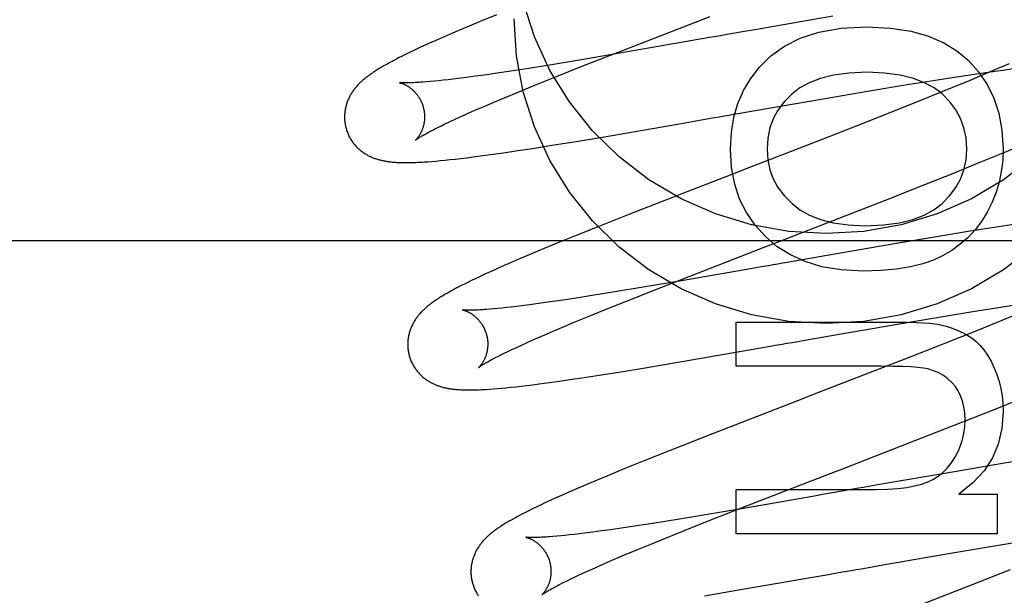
# Model space of a CAD drawing. Header units: inches. Extents: x 0 to 204, y 0 to 132.
# Tile 37 of 112: x 94.125 to 94.371, y 48.809 to 48.953. Entities that reach past the tile are written whole.
import ezdxf

# ---------------------------------------------------------------- set-up
doc = ezdxf.new("R2010")
doc.units = ezdxf.units.IN
doc.header["$LTSCALE"] = 11.243375
doc.header["$MEASUREMENT"] = 0
doc.linetypes.add('HIDDEN', pattern=[0.2, 0.1, -0.1])
doc.layers.add('DEFAULT_2', color=8, linetype='HIDDEN')

msp = doc.modelspace()

# ---------------------------------------------------------------- linework, layer by layer
at = {"layer": 'DEFAULT_2', "color": 8, "linetype": 'HIDDEN'}
for p, q in [((94.24364, 48.95402), (94.24015, 48.95258)), ((94.32766, 48.95366), (94.30868, 48.95038)), ((94.23681, 48.95119), (94.2344, 48.95017)), ((94.24015, 48.95258), (94.23681, 48.95119)), ((94.2298, 48.94818), (94.22834, 48.94753)), ((94.23207, 48.94917), (94.2298, 48.94818)), ((94.2344, 48.95017), (94.23207, 48.94917)), ((94.30274, 48.94935), (94.30037, 48.94893)), ((94.30511, 48.94976), (94.30274, 48.94935)), ((94.30868, 48.95038), (94.30511, 48.94976)), ((94.22438, 48.94573), (94.22321, 48.94518)), ((94.22562, 48.94631), (94.22438, 48.94573)), ((94.22694, 48.94691), (94.22562, 48.94631)), ((94.22834, 48.94753), (94.22694, 48.94691)), ((94.28982, 48.94708), (94.27401, 48.94434)), ((94.29215, 48.94749), (94.28982, 48.94708)), ((94.29448, 48.9479), (94.29215, 48.94749)), ((94.21922, 48.94323), (94.21838, 48.9428)), ((94.22012, 48.94369), (94.21922, 48.94323)), ((94.22108, 48.94416), (94.22012, 48.94369)), ((94.22211, 48.94466), (94.22108, 48.94416)), ((94.22321, 48.94518), (94.22211, 48.94466)), ((94.27401, 48.94434), (94.26444, 48.94271)), ((94.26527, 48.94125), (94.27538, 48.94522)), ((94.2574, 48.94155), (94.25171, 48.94064)), ((94.26444, 48.94271), (94.2574, 48.94155)), ((94.25862, 48.93861), (94.26527, 48.94125)), ((94.37171, 48.94178), (94.36834, 48.94033)), ((94.23617, 48.93837), (94.23411, 48.9381)), ((94.23834, 48.93866), (94.23617, 48.93837)), ((94.24063, 48.93897), (94.23834, 48.93866)), ((94.24384, 48.93944), (94.24063, 48.93897)), ((94.24723, 48.93994), (94.24384, 48.93944)), ((94.25171, 48.94064), (94.24723, 48.93994)), ((94.25326, 48.93645), (94.25862, 48.93861)), ((94.35227, 48.93755), (94.35749, 48.93836)), ((94.35749, 48.93836), (94.36252, 48.93912)), ((94.36481, 48.93884), (94.36114, 48.93731)), ((94.36252, 48.93912), (94.3664, 48.93969)), ((94.36834, 48.94033), (94.36481, 48.93884)), ((94.3664, 48.93969), (94.37012, 48.94022)), ((94.37012, 48.94022), (94.37282, 48.94058)), ((94.22712, 48.93734), (94.22617, 48.93726)), ((94.22814, 48.93744), (94.22712, 48.93734)), ((94.22922, 48.93754), (94.22814, 48.93744)), ((94.23036, 48.93766), (94.22922, 48.93754)), ((94.23155, 48.9378), (94.23036, 48.93766)), ((94.2328, 48.93794), (94.23155, 48.9378)), ((94.23411, 48.9381), (94.2328, 48.93794)), ((94.24904, 48.93472), (94.25326, 48.93645)), ((94.33684, 48.93503), (94.34579, 48.93651)), ((94.34579, 48.93651), (94.35227, 48.93755)), ((94.36114, 48.93731), (94.35637, 48.93535)), ((94.24285, 48.93214), (94.24586, 48.9334)), ((94.24586, 48.9334), (94.24904, 48.93472)), ((94.32529, 48.93306), (94.33684, 48.93503)), ((94.35637, 48.93535), (94.35041, 48.93293)), ((94.23869, 48.93034), (94.24072, 48.93122)), ((94.24072, 48.93122), (94.24285, 48.93214)), ((94.30878, 48.9302), (94.32529, 48.93306)), ((94.35041, 48.93293), (94.34318, 48.93003)), ((94.2333, 48.92793), (94.23441, 48.92844)), ((94.23441, 48.92844), (94.23556, 48.92896)), ((94.23556, 48.92896), (94.23678, 48.9295)), ((94.23678, 48.9295), (94.23869, 48.93034)), ((94.30405, 48.92937), (94.30641, 48.92978)), ((94.30641, 48.92978), (94.30878, 48.9302)), ((94.34318, 48.93003), (94.33354, 48.92622)), ((94.22904, 48.92589), (94.22989, 48.92631)), ((94.22989, 48.92631), (94.23079, 48.92675)), ((94.23226, 48.92744), (94.2333, 48.92793)), ((94.27204, 48.92381), (94.28885, 48.92671)), ((94.28885, 48.92671), (94.29349, 48.92752)), ((94.29349, 48.92752), (94.29582, 48.92793)), ((94.29582, 48.92793), (94.29816, 48.92834)), ((94.33354, 48.92622), (94.3214, 48.92149)), ((94.22826, 48.9255), (94.22904, 48.92589)), ((94.26358, 48.92239), (94.27204, 48.92381)), ((94.25268, 48.92064), (94.25752, 48.92141)), ((94.25752, 48.92141), (94.26358, 48.92239)), ((94.3214, 48.92149), (94.30576, 48.91543)), ((94.23783, 48.91851), (94.24028, 48.91883)), ((94.24028, 48.91883), (94.2428, 48.91918)), ((94.2428, 48.91918), (94.24538, 48.91955)), ((94.24538, 48.91955), (94.24896, 48.92008)), ((94.24896, 48.92008), (94.25268, 48.92064)), ((94.36429, 48.91708), (94.36926, 48.91913)), ((94.36926, 48.91913), (94.37312, 48.92074)), ((94.22655, 48.91732), (94.22752, 48.9174)), ((94.22752, 48.9174), (94.22854, 48.91748)), ((94.22854, 48.91748), (94.22963, 48.91758)), ((94.22963, 48.91758), (94.2308, 48.9177)), ((94.2308, 48.9177), (94.23204, 48.91783)), ((94.23204, 48.91783), (94.23337, 48.91797)), ((94.23337, 48.91797), (94.23478, 48.91813)), ((94.23478, 48.91813), (94.23627, 48.91831)), ((94.23627, 48.91831), (94.23783, 48.91851)), ((94.35812, 48.91457), (94.36429, 48.91708)), ((94.35068, 48.91159), (94.35812, 48.91457)), ((94.34082, 48.9077), (94.35068, 48.91159)), ((94.29145, 48.90989), (94.27671, 48.90414)), ((94.32174, 48.90027), (94.34082, 48.9077)), ((94.27671, 48.90414), (94.26878, 48.901)), ((94.37391, 48.9018), (94.36858, 48.90099)), ((94.26878, 48.901), (94.26312, 48.89873)), ((94.36199, 48.89994), (94.35407, 48.89865)), ((94.36858, 48.90099), (94.36199, 48.89994)), ((94.40356, 48.89759), (93.90356, 48.89759)), ((94.25861, 48.89689), (94.25517, 48.89547)), ((94.26312, 48.89873), (94.25861, 48.89689)), ((94.34362, 48.8969), (94.32581, 48.89383)), ((94.35407, 48.89865), (94.34362, 48.8969)), ((94.25185, 48.89408), (94.24945, 48.89306)), ((94.25517, 48.89547), (94.25185, 48.89408)), ((94.24714, 48.89207), (94.24496, 48.89111)), ((94.24945, 48.89306), (94.24714, 48.89207)), ((94.31867, 48.89258), (94.3163, 48.89216)), ((94.32105, 48.893), (94.31867, 48.89258)), ((94.32581, 48.89383), (94.32105, 48.893)), ((94.2411, 48.88937), (94.23995, 48.88884)), ((94.24231, 48.88993), (94.2411, 48.88937)), ((94.2436, 48.89051), (94.24231, 48.88993)), ((94.24496, 48.89111), (94.2436, 48.89051)), ((94.2839, 48.88558), (94.29525, 48.89001)), ((94.30574, 48.89031), (94.2899, 48.88756)), ((94.30806, 48.89072), (94.30574, 48.89031)), ((94.3104, 48.89113), (94.30806, 48.89072)), ((94.23564, 48.88676), (94.23485, 48.88636)), ((94.23649, 48.88718), (94.23564, 48.88676)), ((94.2374, 48.88763), (94.23649, 48.88718)), ((94.23837, 48.8881), (94.2374, 48.88763)), ((94.2899, 48.88756), (94.28031, 48.88594)), ((94.23341, 48.88561), (94.23275, 48.88526)), ((94.2341, 48.88597), (94.23341, 48.88561)), ((94.23485, 48.88636), (94.2341, 48.88597)), ((94.27326, 48.88477), (94.26756, 48.88386)), ((94.28031, 48.88594), (94.27326, 48.88477)), ((94.27615, 48.88251), (94.2839, 48.88558)), ((94.25417, 48.88187), (94.25199, 48.88158)), ((94.25646, 48.88219), (94.25417, 48.88187)), ((94.25968, 48.88265), (94.25646, 48.88219)), ((94.26308, 48.88316), (94.25968, 48.88265)), ((94.26756, 48.88386), (94.26308, 48.88316)), ((94.27068, 48.88031), (94.27615, 48.88251)), ((94.36908, 48.88092), (94.37427, 48.88172)), ((94.24293, 48.88055), (94.24197, 48.88047)), ((94.24395, 48.88065), (94.24293, 48.88055)), ((94.24503, 48.88075), (94.24395, 48.88065)), ((94.24617, 48.88087), (94.24503, 48.88075)), ((94.24737, 48.88101), (94.24617, 48.88087)), ((94.24862, 48.88116), (94.24737, 48.88101)), ((94.24993, 48.88132), (94.24862, 48.88116)), ((94.25199, 48.88158), (94.24993, 48.88132)), ((94.26637, 48.87856), (94.27068, 48.88031)), ((94.35371, 48.87842), (94.36263, 48.87989)), ((94.36263, 48.87989), (94.36908, 48.88092)), ((94.37476, 48.87962), (94.3699, 48.87763)), ((94.26001, 48.87592), (94.26311, 48.87722)), ((94.26311, 48.87722), (94.26637, 48.87856)), ((94.30358, 48.87725), (94.34398, 48.87725)), ((94.30358, 48.8662), (94.30358, 48.87725)), ((94.34336, 48.87666), (94.35371, 48.87842)), ((94.3699, 48.87763), (94.36383, 48.87518)), ((94.25571, 48.87409), (94.25781, 48.87499)), ((94.25781, 48.87499), (94.26001, 48.87592)), ((94.32924, 48.87422), (94.34336, 48.87666)), ((94.36383, 48.87518), (94.35543, 48.87184)), ((94.24955, 48.87135), (94.25068, 48.87186)), ((94.25068, 48.87186), (94.25186, 48.87239)), ((94.25186, 48.87239), (94.25373, 48.87322)), ((94.25373, 48.87322), (94.25571, 48.87409)), ((94.31977, 48.87257), (94.32214, 48.87298)), ((94.32214, 48.87298), (94.3245, 48.87339)), ((94.3245, 48.87339), (94.32924, 48.87422)), ((94.35543, 48.87184), (94.34565, 48.86799)), ((94.24476, 48.86907), (94.2456, 48.86948)), ((94.2456, 48.86948), (94.2465, 48.86992)), ((94.2465, 48.86992), (94.24746, 48.87038)), ((94.24746, 48.87038), (94.24848, 48.87085)), ((94.24848, 48.87085), (94.24955, 48.87135)), ((94.28994, 48.86738), (94.30921, 48.87071)), ((94.30921, 48.87071), (94.31154, 48.87112)), ((94.31154, 48.87112), (94.31388, 48.87153)), ((94.24398, 48.86867), (94.24476, 48.86907)), ((94.28033, 48.86576), (94.28994, 48.86738)), ((94.34565, 48.86799), (94.33229, 48.86279)), ((94.26935, 48.86399), (94.27422, 48.86476)), ((94.27422, 48.86476), (94.28033, 48.86576)), ((94.33974, 48.8662), (94.30358, 48.8662)), ((94.25435, 48.86181), (94.25682, 48.86214)), ((94.25682, 48.86214), (94.25937, 48.8625)), ((94.25937, 48.8625), (94.26198, 48.86287)), ((94.26198, 48.86287), (94.26559, 48.86341)), ((94.26559, 48.86341), (94.26935, 48.86399)), ((94.24189, 48.8605), (94.24283, 48.86057)), ((94.24283, 48.86057), (94.24382, 48.86065)), ((94.24382, 48.86065), (94.24488, 48.86074)), ((94.24488, 48.86074), (94.246, 48.86085)), ((94.246, 48.86085), (94.2472, 48.86097)), ((94.2472, 48.86097), (94.24848, 48.8611)), ((94.24848, 48.8611), (94.24983, 48.86126)), ((94.24983, 48.86126), (94.25126, 48.86143)), ((94.25126, 48.86143), (94.25277, 48.86161)), ((94.25277, 48.86161), (94.25435, 48.86181)), ((94.36743, 48.85519), (94.37485, 48.85816)), ((94.3576, 48.8513), (94.36743, 48.85519)), ((94.34078, 48.84474), (94.3576, 48.8513)), ((94.29613, 48.84877), (94.28702, 48.84518)), ((94.28702, 48.84518), (94.2803, 48.8425)), ((94.2803, 48.8425), (94.27572, 48.84064)), ((94.37748, 48.84311), (94.36956, 48.84181)), ((94.27572, 48.84064), (94.27221, 48.8392)), ((94.35909, 48.84005), (94.33889, 48.83656)), ((94.36956, 48.84181), (94.35909, 48.84005)), ((94.26885, 48.8378), (94.26642, 48.83677)), ((94.27221, 48.8392), (94.26885, 48.8378)), ((94.26405, 48.83576), (94.26177, 48.83477)), ((94.26642, 48.83677), (94.26405, 48.83576)), ((94.30358, 48.83544), (94.33851, 48.83544)), ((94.30358, 48.82439), (94.30358, 48.83544)), ((94.33889, 48.83656), (94.33532, 48.83594)), ((94.2576, 48.8329), (94.25635, 48.83233)), ((94.25892, 48.8335), (94.2576, 48.8329)), ((94.26031, 48.83413), (94.25892, 48.8335)), ((94.26177, 48.83477), (94.26031, 48.83413)), ((94.29954, 48.82873), (94.31089, 48.83317)), ((94.32121, 48.83347), (94.30539, 48.83072)), ((94.32353, 48.83387), (94.32121, 48.83347)), ((94.3592, 48.83428), (94.36878, 48.83428)), ((94.36878, 48.83428), (94.36878, 48.82439)), ((94.25174, 48.83012), (94.25091, 48.8297)), ((94.25263, 48.83056), (94.25174, 48.83012)), ((94.25359, 48.83103), (94.25263, 48.83056)), ((94.25464, 48.83153), (94.25359, 48.83103)), ((94.30539, 48.83072), (94.29789, 48.82945)), ((94.24941, 48.82893), (94.24873, 48.82857)), ((94.25013, 48.82931), (94.24941, 48.82893)), ((94.25091, 48.8297), (94.25013, 48.82931)), ((94.28886, 48.82795), (94.28319, 48.82704)), ((94.29789, 48.82945), (94.28886, 48.82795)), ((94.29179, 48.82566), (94.29954, 48.82873)), ((94.27217, 48.82538), (94.26989, 48.82507)), ((94.27536, 48.82585), (94.27217, 48.82538)), ((94.27874, 48.82635), (94.27536, 48.82585)), ((94.28319, 48.82704), (94.27874, 48.82635)), ((94.28633, 48.82347), (94.29179, 48.82566)), ((94.25872, 48.82376), (94.25776, 48.82368)), ((94.25973, 48.82385), (94.25872, 48.82376)), ((94.26081, 48.82396), (94.25973, 48.82385)), ((94.26194, 48.82408), (94.26081, 48.82396)), ((94.26313, 48.82421), (94.26194, 48.82408)), ((94.26438, 48.82436), (94.26313, 48.82421)), ((94.26568, 48.82452), (94.26438, 48.82436)), ((94.26773, 48.82478), (94.26568, 48.82452)), ((94.26989, 48.82507), (94.26773, 48.82478)), ((94.28202, 48.82172), (94.28633, 48.82347)), ((94.36878, 48.82439), (94.30358, 48.82439)), ((94.3686, 48.82148), (94.37751, 48.82295)), ((94.27567, 48.81908), (94.27876, 48.82037)), ((94.27876, 48.82037), (94.28202, 48.82172)), ((94.35711, 48.81952), (94.3686, 48.82148)), ((94.27139, 48.81725), (94.27348, 48.81815)), ((94.27348, 48.81815), (94.27567, 48.81908)), ((94.34067, 48.81667), (94.35711, 48.81952)), ((94.26636, 48.81502), (94.26754, 48.81556)), ((94.26754, 48.81556), (94.26941, 48.81638)), ((94.26941, 48.81638), (94.27139, 48.81725)), ((94.33361, 48.81543), (94.33479, 48.81564)), ((94.33832, 48.81626), (94.34067, 48.81667)), ((94.37199, 48.81535), (94.36222, 48.8115)), ((94.26131, 48.81265), (94.26221, 48.81309)), ((94.26221, 48.81309), (94.26316, 48.81354)), ((94.26316, 48.81354), (94.26417, 48.81402)), ((94.26417, 48.81402), (94.26524, 48.81451)), ((94.26524, 48.81451), (94.26636, 48.81502)), ((94.30514, 48.81049), (94.32312, 48.8136)), ((94.32312, 48.8136), (94.3266, 48.8142)), ((94.2597, 48.81184), (94.26048, 48.81224)), ((94.26048, 48.81224), (94.26131, 48.81265)), ((94.29567, 48.8089), (94.30514, 48.81049)), ((94.36222, 48.8115), (94.34885, 48.8063))]:
    msp.add_line(p, q, dxfattribs=at)
for points in [[(94.37778, 48.9185), (94.37037, 48.91283), (94.36231, 48.90808), (94.35372, 48.9043), (94.34473, 48.90157), (94.33546, 48.8999), (94.32606, 48.89935), (94.31666, 48.8999), (94.3074, 48.90157), (94.2984, 48.9043), (94.28982, 48.90808), (94.28175, 48.91283), (94.27434, 48.9185), (94.26768, 48.925), (94.26188, 48.93225), (94.257, 48.94011), (94.25314, 48.9485), (94.25033, 48.95728), (94.24865, 48.96626), (94.24806, 48.9755)], [(94.37778, 48.89601), (94.37037, 48.89034), (94.36231, 48.88558), (94.35372, 48.88181), (94.34473, 48.87908), (94.33546, 48.87741), (94.32606, 48.87686), (94.31666, 48.87741), (94.3074, 48.87908), (94.2984, 48.88181), (94.28982, 48.88558), (94.28175, 48.89034), (94.27434, 48.89601), (94.26768, 48.90251), (94.26188, 48.90975), (94.257, 48.91762), (94.25314, 48.92601), (94.25033, 48.93479), (94.24865, 48.94377), (94.24806, 48.95301)], [(94.27538, 48.94522), (94.29485, 48.95277), (94.29708, 48.95363)], [(94.30936, 48.94097), (94.31218, 48.94381), (94.31558, 48.94621), (94.31952, 48.9482), (94.32417, 48.9497), (94.32975, 48.95064), (94.33618, 48.95104)], [(94.33618, 48.95104), (94.34207, 48.95071), (94.34724, 48.94993), (94.35163, 48.94868), (94.3554, 48.94701), (94.35871, 48.94501), (94.36149, 48.94265)], [(94.30037, 48.94893), (94.29919, 48.94872), (94.29801, 48.94852), (94.29683, 48.94831), (94.29566, 48.9481), (94.29448, 48.9479)], [(94.21838, 48.9428), (94.21798, 48.94259), (94.2176, 48.94239), (94.21722, 48.94219), (94.21686, 48.94199), (94.21651, 48.9418), (94.21617, 48.94161), (94.21585, 48.94143), (94.21553, 48.94125), (94.21523, 48.94107), (94.21493, 48.9409), (94.21465, 48.94073), (94.21437, 48.94057), (94.2141, 48.9404), (94.21385, 48.94025), (94.2136, 48.94009), (94.21335, 48.93993), (94.21312, 48.93978), (94.21289, 48.93963), (94.21267, 48.93948), (94.21245, 48.93933), (94.21223, 48.93918), (94.21203, 48.93903), (94.21182, 48.93889), (94.21162, 48.93874), (94.21143, 48.93859), (94.21123, 48.93845), (94.21104, 48.9383), (94.21086, 48.93815), (94.21067, 48.938), (94.21049, 48.93785), (94.21031, 48.9377), (94.21014, 48.93754), (94.20996, 48.93739), (94.20979, 48.93723), (94.20962, 48.93707), (94.20946, 48.9369), (94.20929, 48.93674), (94.20913, 48.93657), (94.20897, 48.9364), (94.20881, 48.93623), (94.20866, 48.93605), (94.20851, 48.93588), (94.20836, 48.9357), (94.20821, 48.93551), (94.20807, 48.93533), (94.20793, 48.93515), (94.2078, 48.93496), (94.20767, 48.93477), (94.20754, 48.93457), (94.20742, 48.93438), (94.2073, 48.93418), (94.20718, 48.93398), (94.20706, 48.93377), (94.20695, 48.93356), (94.20685, 48.93335), (94.20674, 48.93314), (94.20665, 48.93292), (94.20655, 48.9327), (94.20646, 48.93249), (94.20638, 48.93226), (94.2063, 48.93204), (94.20622, 48.93181), (94.20615, 48.93158), (94.20609, 48.93135), (94.20602, 48.93111), (94.20597, 48.93088), (94.20591, 48.93064), (94.20587, 48.93039), (94.20583, 48.93015), (94.20579, 48.9299), (94.20576, 48.92965), (94.20574, 48.9294), (94.20572, 48.92915), (94.2057, 48.92889), (94.2057, 48.92864), (94.2057, 48.92838), (94.2057, 48.92813), (94.20571, 48.92787), (94.20573, 48.92761), (94.20575, 48.92736), (94.20578, 48.9271), (94.20582, 48.92684), (94.20586, 48.92659), (94.20591, 48.92633), (94.20597, 48.92608), (94.20603, 48.92583), (94.20608, 48.92562)], [(94.30211, 48.92047), (94.30236, 48.92461), (94.30299, 48.92843), (94.304, 48.93188), (94.3054, 48.93508), (94.30719, 48.93812), (94.30936, 48.94097)], [(94.36149, 48.94265), (94.3641, 48.93977), (94.36626, 48.93662), (94.36795, 48.93323), (94.36918, 48.92947), (94.36995, 48.9252), (94.37025, 48.92047)], [(94.33618, 48.93969), (94.33175, 48.93948), (94.32788, 48.93897), (94.32459, 48.93814), (94.32179, 48.93704), (94.31941, 48.93574), (94.31746, 48.93422)], [(94.35498, 48.93424), (94.35303, 48.93575), (94.35063, 48.93704), (94.34782, 48.93814), (94.34451, 48.93897), (94.34062, 48.93948), (94.33618, 48.93969)], [(94.21941, 48.93707), (94.2194, 48.93708), (94.21941, 48.93707), (94.21942, 48.93707), (94.21944, 48.93707), (94.21947, 48.93706), (94.21951, 48.93705), (94.21955, 48.93704), (94.2196, 48.93703), (94.21965, 48.93702), (94.21971, 48.937), (94.21977, 48.93698), (94.21984, 48.93696), (94.21992, 48.93694), (94.21999, 48.93691), (94.22008, 48.93688), (94.22016, 48.93685), (94.22025, 48.93682), (94.22035, 48.93678), (94.22044, 48.93674), (94.22054, 48.9367), (94.22065, 48.93665), (94.22075, 48.9366), (94.22086, 48.93655), (94.22097, 48.93649), (94.22108, 48.93643), (94.2212, 48.93637), (94.22132, 48.9363), (94.22144, 48.93623), (94.22156, 48.93615), (94.22169, 48.93607), (94.22182, 48.93598), (94.22195, 48.93589), (94.22208, 48.9358), (94.22221, 48.93569), (94.22234, 48.93559), (94.22248, 48.93548), (94.22261, 48.93536), (94.22275, 48.93524), (94.22288, 48.93511), (94.22302, 48.93498), (94.22316, 48.93484), (94.2233, 48.93469), (94.22343, 48.93454), (94.22357, 48.93438), (94.2237, 48.93422), (94.22383, 48.93405), (94.22396, 48.93387), (94.22409, 48.93369), (94.22421, 48.93351), (94.22433, 48.93332), (94.22445, 48.93312), (94.22456, 48.93292), (94.22467, 48.93272), (94.22478, 48.93251), (94.22488, 48.93229), (94.22497, 48.93208), (94.22506, 48.93186), (94.22514, 48.93163), (94.22522, 48.93141), (94.22529, 48.93118), (94.22535, 48.93098)], [(94.22617, 48.93726), (94.22527, 48.93719), (94.22485, 48.93716), (94.22444, 48.93713), (94.22405, 48.93711), (94.22367, 48.93708), (94.22331, 48.93707), (94.22297, 48.93705), (94.22266, 48.93704), (94.22236, 48.93703), (94.22207, 48.93702), (94.22181, 48.93701), (94.22157, 48.93701), (94.22134, 48.937), (94.22112, 48.937), (94.22093, 48.937), (94.22074, 48.937), (94.22057, 48.93701), (94.22042, 48.93701), (94.22028, 48.93701), (94.22015, 48.93702), (94.22003, 48.93702), (94.21992, 48.93703), (94.21982, 48.93704), (94.21974, 48.93704), (94.21966, 48.93705), (94.2196, 48.93705), (94.21954, 48.93706), (94.21949, 48.93706), (94.21946, 48.93707), (94.21943, 48.93707), (94.21941, 48.93707), (94.21941, 48.93707)], [(94.31746, 48.93422), (94.31553, 48.93227), (94.31398, 48.93021), (94.3128, 48.92806), (94.31197, 48.92576), (94.31145, 48.92322), (94.31126, 48.92047)], [(94.36117, 48.92047), (94.36097, 48.92325), (94.36046, 48.9258), (94.35963, 48.92811), (94.35845, 48.93025), (94.3569, 48.9323), (94.35498, 48.93424)], [(94.22535, 48.93098), (94.22541, 48.93078), (94.22546, 48.93054), (94.22551, 48.93031), (94.22556, 48.93007), (94.22559, 48.92984), (94.22562, 48.9296), (94.22565, 48.92937), (94.22567, 48.92914), (94.22568, 48.92891), (94.22569, 48.92868), (94.22569, 48.92845), (94.22568, 48.92822), (94.22567, 48.928), (94.22566, 48.92778), (94.22564, 48.92756), (94.22561, 48.92735), (94.22558, 48.92714), (94.22555, 48.92693), (94.22551, 48.92673), (94.22547, 48.92654), (94.22542, 48.92635), (94.22537, 48.92616), (94.22532, 48.92598), (94.22527, 48.92581), (94.22521, 48.92564), (94.22516, 48.92547), (94.2251, 48.92531), (94.22503, 48.92516), (94.22497, 48.92501), (94.22491, 48.92486), (94.22484, 48.92472), (94.22478, 48.92459), (94.22471, 48.92446), (94.22465, 48.92434), (94.22458, 48.92422), (94.22451, 48.9241), (94.22445, 48.92399), (94.22438, 48.92389), (94.22432, 48.92378), (94.22425, 48.92369), (94.22419, 48.92359), (94.22412, 48.92351), (94.22406, 48.92342), (94.224, 48.92334), (94.22394, 48.92327), (94.22388, 48.92319), (94.22383, 48.92313), (94.22377, 48.92306), (94.22372, 48.92301), (94.22367, 48.92295), (94.22363, 48.9229), (94.22359, 48.92286), (94.22355, 48.92282), (94.22351, 48.92278), (94.22348, 48.92275), (94.22346, 48.92273), (94.22343, 48.92271), (94.22342, 48.92269), (94.22341, 48.92268), (94.2234, 48.92268)], [(94.29816, 48.92834), (94.29934, 48.92854), (94.30051, 48.92875), (94.30169, 48.92896), (94.30287, 48.92916), (94.30405, 48.92937)], [(94.23079, 48.92675), (94.23175, 48.92721), (94.23226, 48.92744)], [(94.20608, 48.92562), (94.20615, 48.92541), (94.20622, 48.92516), (94.20631, 48.92491), (94.2064, 48.92467), (94.20649, 48.92443), (94.20659, 48.92419), (94.2067, 48.92395), (94.20681, 48.92372), (94.20693, 48.92349), (94.20705, 48.92327), (94.20718, 48.92304), (94.20731, 48.92283), (94.20745, 48.92261), (94.2076, 48.9224), (94.20774, 48.92219), (94.20789, 48.92199), (94.20805, 48.92179), (94.20821, 48.9216), (94.20837, 48.92141), (94.20853, 48.92123), (94.2087, 48.92105), (94.20888, 48.92087), (94.20905, 48.9207), (94.20923, 48.92054), (94.20941, 48.92038), (94.20959, 48.92022), (94.20977, 48.92007), (94.20996, 48.91993), (94.21015, 48.91979), (94.21034, 48.91965), (94.21054, 48.91951), (94.21074, 48.91938), (94.21094, 48.91926), (94.21114, 48.91914), (94.21134, 48.91902), (94.21155, 48.91891), (94.21176, 48.9188), (94.21197, 48.91869), (94.21218, 48.9186), (94.21239, 48.9185), (94.2126, 48.91841), (94.21281, 48.91832), (94.21303, 48.91824), (94.21325, 48.91816), (94.21347, 48.91808), (94.21369, 48.918), (94.21391, 48.91793), (94.21414, 48.91787), (94.21436, 48.9178), (94.21459, 48.91775), (94.21481, 48.91769), (94.21504, 48.91764), (94.21527, 48.91759), (94.2155, 48.91754), (94.21573, 48.9175), (94.21596, 48.91745), (94.21619, 48.91742), (94.21642, 48.91738), (94.21666, 48.91735), (94.2169, 48.91732), (94.21714, 48.91729), (94.21738, 48.91726), (94.21762, 48.91724), (94.21788, 48.91721), (94.21813, 48.91719), (94.21839, 48.91717), (94.21866, 48.91716), (94.21893, 48.91714), (94.21921, 48.91713), (94.2195, 48.91712), (94.21979, 48.91711), (94.22009, 48.9171), (94.2204, 48.9171), (94.22072, 48.91709), (94.22104, 48.91709), (94.22137, 48.91709), (94.22171, 48.9171), (94.22206, 48.9171), (94.22242, 48.91711), (94.22279, 48.91712), (94.22317, 48.91713), (94.22355, 48.91715), (94.22395, 48.91717), (94.22436, 48.91719), (94.22477, 48.91721), (94.2252, 48.91723), (94.22564, 48.91726), (94.22655, 48.91732)], [(94.2234, 48.92268), (94.22341, 48.92269), (94.22343, 48.9227), (94.22345, 48.92272), (94.22348, 48.92274), (94.22352, 48.92277), (94.22357, 48.92281), (94.22363, 48.92285), (94.22369, 48.9229), (94.22377, 48.92295), (94.22387, 48.92302), (94.22397, 48.92308), (94.22408, 48.92316), (94.22421, 48.92324), (94.22435, 48.92333), (94.22451, 48.92343), (94.22467, 48.92353), (94.22486, 48.92364), (94.22505, 48.92376), (94.22527, 48.92388), (94.2255, 48.92402), (94.22574, 48.92415), (94.226, 48.9243), (94.22628, 48.92445), (94.22657, 48.92461), (94.22687, 48.92478), (94.2272, 48.92495), (94.22754, 48.92512), (94.22789, 48.92531), (94.22826, 48.9255)], [(94.31096, 48.89851), (94.3083, 48.90144), (94.30611, 48.90462), (94.30441, 48.908), (94.30318, 48.91171), (94.30241, 48.91588), (94.30211, 48.92047)], [(94.31126, 48.92047), (94.31145, 48.91781), (94.31196, 48.91533), (94.31279, 48.91305), (94.31397, 48.91091), (94.31555, 48.90884), (94.31752, 48.90684)], [(94.35489, 48.9068), (94.35685, 48.90878), (94.35844, 48.91085), (94.35962, 48.91298), (94.36046, 48.91526), (94.36098, 48.91776), (94.36117, 48.92047)], [(94.37025, 48.92047), (94.37013, 48.91763), (94.36979, 48.91488), (94.36924, 48.91224), (94.36846, 48.90968), (94.36747, 48.90718), (94.36626, 48.90475)], [(94.30576, 48.91543), (94.30354, 48.91457), (94.29145, 48.90989)], [(94.31752, 48.90684), (94.31949, 48.9053), (94.32186, 48.90399), (94.3246, 48.90289), (94.32781, 48.90205), (94.33155, 48.90153), (94.33581, 48.90132)], [(94.33581, 48.90132), (94.34037, 48.90153), (94.34434, 48.90205), (94.3477, 48.9029), (94.35054, 48.904), (94.35294, 48.90529), (94.35489, 48.9068)], [(94.36626, 48.90475), (94.36482, 48.90242), (94.36322, 48.90029), (94.36147, 48.89839), (94.35954, 48.89668), (94.35741, 48.89513), (94.35509, 48.89377)], [(94.29525, 48.89001), (94.31052, 48.89593), (94.31163, 48.89636), (94.31275, 48.89679), (94.31387, 48.89722), (94.32174, 48.90027)], [(94.33526, 48.88996), (94.32978, 48.8903), (94.32493, 48.89109), (94.32075, 48.89235), (94.31709, 48.89404), (94.31381, 48.89608), (94.31096, 48.89851)], [(94.3163, 48.89216), (94.31512, 48.89196), (94.31393, 48.89175), (94.31276, 48.89154), (94.31158, 48.89134), (94.3104, 48.89113)], [(94.35509, 48.89377), (94.35281, 48.8927), (94.35014, 48.89179), (94.34709, 48.89103), (94.34362, 48.89045), (94.33967, 48.8901), (94.33526, 48.88996)], [(94.23995, 48.88884), (94.23941, 48.88859), (94.23837, 48.8881)], [(94.23275, 48.88526), (94.23244, 48.88509), (94.23214, 48.88492), (94.23184, 48.88475), (94.23156, 48.88459), (94.23128, 48.88443), (94.23101, 48.88428), (94.23074, 48.88412), (94.23049, 48.88397), (94.23024, 48.88382), (94.22999, 48.88367), (94.22975, 48.88353), (94.22952, 48.88338), (94.22929, 48.88323), (94.22906, 48.88309), (94.22884, 48.88294), (94.22862, 48.8828), (94.22841, 48.88266), (94.2282, 48.88251), (94.228, 48.88237), (94.22779, 48.88223), (94.2276, 48.88208), (94.2274, 48.88194), (94.22721, 48.8818), (94.22702, 48.88165), (94.22683, 48.8815), (94.22664, 48.88136), (94.22646, 48.88121), (94.22628, 48.88106), (94.2261, 48.8809), (94.22593, 48.88075), (94.22575, 48.88059), (94.22558, 48.88043), (94.22541, 48.88027), (94.22524, 48.88011), (94.22508, 48.87995), (94.22492, 48.87978), (94.22476, 48.87961), (94.2246, 48.87943), (94.22444, 48.87926), (94.22429, 48.87908), (94.22415, 48.8789), (94.224, 48.87872), (94.22386, 48.87854), (94.22372, 48.87835), (94.22359, 48.87816), (94.22346, 48.87797), (94.22333, 48.87778), (94.22321, 48.87758), (94.22308, 48.87738), (94.22297, 48.87718), (94.22285, 48.87698), (94.22274, 48.87677), (94.22264, 48.87656), (94.22253, 48.87634), (94.22244, 48.87613), (94.22234, 48.87591), (94.22225, 48.87569), (94.22217, 48.87547), (94.22209, 48.87525), (94.22201, 48.87502), (94.22194, 48.87479), (94.22188, 48.87456), (94.22181, 48.87432), (94.22176, 48.87408), (94.2217, 48.87384), (94.22166, 48.8736), (94.22162, 48.87335), (94.22158, 48.87311), (94.22155, 48.87286), (94.22153, 48.87261), (94.22151, 48.87236), (94.22149, 48.8721), (94.22149, 48.87185), (94.22149, 48.87159), (94.22149, 48.87134), (94.2215, 48.87108), (94.22152, 48.87082), (94.22154, 48.87056), (94.22157, 48.87031), (94.22161, 48.87005), (94.22165, 48.8698), (94.2217, 48.86954), (94.22176, 48.86929), (94.22182, 48.86904), (94.22187, 48.86883)], [(94.2352, 48.88028), (94.23519, 48.88028), (94.23519, 48.88028), (94.2352, 48.88028), (94.23521, 48.88028), (94.23523, 48.88028), (94.23526, 48.88027), (94.23529, 48.88026), (94.23534, 48.88025), (94.23538, 48.88024), (94.23544, 48.88023), (94.2355, 48.88021), (94.23556, 48.88019), (94.23563, 48.88017), (94.2357, 48.88015), (94.23578, 48.88012), (94.23586, 48.88009), (94.23595, 48.88006), (94.23604, 48.88003), (94.23613, 48.87999), (94.23623, 48.87995), (94.23633, 48.87991), (94.23643, 48.87986), (94.23654, 48.87981), (94.23665, 48.87976), (94.23676, 48.8797), (94.23687, 48.87964), (94.23699, 48.87958), (94.2371, 48.87951), (94.23722, 48.87944), (94.23735, 48.87936), (94.23747, 48.87928), (94.2376, 48.87919), (94.23773, 48.8791), (94.23786, 48.87901), (94.238, 48.87891), (94.23813, 48.8788), (94.23826, 48.87869), (94.2384, 48.87857), (94.23853, 48.87845), (94.23867, 48.87832), (94.23881, 48.87819), (94.23895, 48.87805), (94.23908, 48.8779), (94.23922, 48.87775), (94.23936, 48.87759), (94.23949, 48.87743), (94.23962, 48.87726), (94.23975, 48.87709), (94.23988, 48.87691), (94.24, 48.87672), (94.24012, 48.87653), (94.24024, 48.87633), (94.24035, 48.87613), (94.24046, 48.87593), (94.24057, 48.87572), (94.24067, 48.8755), (94.24076, 48.87529), (94.24085, 48.87507), (94.24093, 48.87484), (94.24101, 48.87462), (94.24109, 48.87439), (94.24114, 48.87419)], [(94.24197, 48.88047), (94.24107, 48.8804), (94.24065, 48.88037), (94.24024, 48.88034), (94.23985, 48.88032), (94.23947, 48.88029), (94.23911, 48.88027), (94.23877, 48.88026), (94.23844, 48.88025), (94.23814, 48.88023), (94.23785, 48.88023), (94.23757, 48.88022), (94.23732, 48.88021), (94.23708, 48.88021), (94.23686, 48.88021), (94.23666, 48.88021), (94.23647, 48.88021), (94.2363, 48.88022), (94.23614, 48.88022), (94.236, 48.88023), (94.23587, 48.88023), (94.23575, 48.88024), (94.23565, 48.88024), (94.23555, 48.88025), (94.23547, 48.88025), (94.2354, 48.88026), (94.23534, 48.88027), (94.23529, 48.88027), (94.23525, 48.88028), (94.23522, 48.88028), (94.2352, 48.88028), (94.2352, 48.88028)], [(94.34398, 48.87725), (94.34635, 48.87723), (94.34845, 48.87718), (94.35027, 48.87709), (94.35185, 48.87697), (94.35319, 48.87682), (94.3543, 48.87663)], [(94.3543, 48.87663), (94.35599, 48.87622), (94.35754, 48.87574), (94.35896, 48.87519), (94.36026, 48.87458), (94.36145, 48.87392), (94.36252, 48.8732)], [(94.24114, 48.87419), (94.2412, 48.87399), (94.24125, 48.87375), (94.2413, 48.87352), (94.24135, 48.87328), (94.24138, 48.87305), (94.24141, 48.87281), (94.24144, 48.87258), (94.24146, 48.87234), (94.24147, 48.87211), (94.24148, 48.87188), (94.24148, 48.87165), (94.24147, 48.87143), (94.24146, 48.87121), (94.24145, 48.87099), (94.24143, 48.87077), (94.2414, 48.87056), (94.24137, 48.87035), (94.24134, 48.87014), (94.2413, 48.86994), (94.24126, 48.86974), (94.24121, 48.86955), (94.24116, 48.86937), (94.24111, 48.86919), (94.24106, 48.86901), (94.241, 48.86884), (94.24095, 48.86868), (94.24089, 48.86852), (94.24082, 48.86837), (94.24076, 48.86822), (94.2407, 48.86807), (94.24063, 48.86793), (94.24057, 48.8678), (94.2405, 48.86767), (94.24043, 48.86754), (94.24037, 48.86742), (94.2403, 48.86731), (94.24024, 48.8672), (94.24017, 48.86709), (94.2401, 48.86699), (94.24004, 48.86689), (94.23998, 48.8668), (94.23991, 48.86671), (94.23985, 48.86663), (94.23979, 48.86655), (94.23973, 48.86647), (94.23967, 48.8664), (94.23962, 48.86633), (94.23956, 48.86627), (94.23951, 48.86621), (94.23946, 48.86616), (94.23942, 48.86611), (94.23938, 48.86607), (94.23934, 48.86603), (94.2393, 48.86599), (94.23927, 48.86596), (94.23925, 48.86594), (94.23922, 48.86592), (94.23921, 48.8659), (94.2392, 48.86589), (94.23919, 48.86589)], [(94.31388, 48.87153), (94.31506, 48.87174), (94.31623, 48.87195), (94.31741, 48.87215), (94.31859, 48.87236), (94.31977, 48.87257)], [(94.36252, 48.8732), (94.36351, 48.87241), (94.36448, 48.87144), (94.36542, 48.87031), (94.36633, 48.869), (94.36721, 48.86748), (94.36804, 48.86577)], [(94.22187, 48.86883), (94.22194, 48.86861), (94.22201, 48.86837), (94.2221, 48.86812), (94.22219, 48.86788), (94.22228, 48.86764), (94.22238, 48.8674), (94.22249, 48.86716), (94.2226, 48.86693), (94.22272, 48.8667), (94.22284, 48.86647), (94.22297, 48.86625), (94.22311, 48.86603), (94.22324, 48.86582), (94.22339, 48.86561), (94.22353, 48.8654), (94.22368, 48.8652), (94.22384, 48.865), (94.224, 48.86481), (94.22416, 48.86462), (94.22433, 48.86443), (94.2245, 48.86426), (94.22467, 48.86408), (94.22484, 48.86391), (94.22502, 48.86375), (94.2252, 48.86359), (94.22538, 48.86343), (94.22557, 48.86328), (94.22575, 48.86313), (94.22594, 48.86299), (94.22614, 48.86285), (94.22633, 48.86272), (94.22653, 48.86259), (94.22673, 48.86247), (94.22693, 48.86234), (94.22714, 48.86223), (94.22735, 48.86211), (94.22755, 48.86201), (94.22776, 48.8619), (94.22797, 48.8618), (94.22818, 48.86171), (94.22839, 48.86162), (94.22861, 48.86153), (94.22882, 48.86144), (94.22904, 48.86136), (94.22926, 48.86129), (94.22948, 48.86121), (94.22971, 48.86114), (94.22993, 48.86108), (94.23016, 48.86101), (94.23038, 48.86095), (94.23061, 48.8609), (94.23084, 48.86084), (94.23106, 48.86079), (94.23129, 48.86075), (94.23152, 48.8607), (94.23175, 48.86066), (94.23199, 48.86062), (94.23222, 48.86059), (94.23246, 48.86056), (94.23269, 48.86052), (94.23293, 48.8605), (94.23318, 48.86047), (94.23342, 48.86044), (94.23367, 48.86042), (94.23393, 48.8604), (94.23419, 48.86038), (94.23446, 48.86037), (94.23473, 48.86035), (94.23501, 48.86034), (94.2353, 48.86033), (94.23559, 48.86032), (94.23589, 48.86031), (94.2362, 48.86031), (94.23652, 48.8603), (94.23684, 48.8603), (94.23717, 48.8603), (94.23751, 48.86031), (94.23786, 48.86031), (94.23822, 48.86032), (94.23859, 48.86033), (94.23897, 48.86034), (94.23935, 48.86036), (94.23975, 48.86038), (94.24016, 48.8604), (94.24057, 48.86042), (94.241, 48.86044), (94.24189, 48.8605)], [(94.23919, 48.86589), (94.2392, 48.8659), (94.23922, 48.86591), (94.23924, 48.86593), (94.23927, 48.86595), (94.23931, 48.86598), (94.23936, 48.86602), (94.23942, 48.86606), (94.23949, 48.86611), (94.23957, 48.86616), (94.23966, 48.86622), (94.23976, 48.86629), (94.23987, 48.86637), (94.24, 48.86645), (94.24014, 48.86654), (94.24029, 48.86663), (94.24045, 48.86673), (94.24063, 48.86684), (94.24083, 48.86696), (94.24103, 48.86708), (94.24126, 48.86721), (94.24149, 48.86734), (94.24175, 48.86748), (94.24202, 48.86763), (94.2423, 48.86779), (94.24261, 48.86795), (94.24293, 48.86812), (94.24327, 48.8683), (94.24362, 48.86848), (94.24398, 48.86867)], [(94.35141, 48.86555), (94.35036, 48.86575), (94.34897, 48.86591), (94.34725, 48.86604), (94.34515, 48.86613), (94.34264, 48.86618), (94.33974, 48.8662)], [(94.3583, 48.86112), (94.35741, 48.86218), (94.35643, 48.8631), (94.35538, 48.86389), (94.3542, 48.86456), (94.35288, 48.86511), (94.35141, 48.86555)], [(94.36804, 48.86577), (94.3687, 48.86414), (94.36924, 48.86245), (94.36968, 48.8607), (94.36999, 48.85887), (94.37018, 48.85696), (94.37025, 48.85497)], [(94.33229, 48.86279), (94.32221, 48.85889), (94.32109, 48.85846), (94.31998, 48.85803), (94.31886, 48.8576), (94.29613, 48.84877)], [(94.36074, 48.85276), (94.36065, 48.8545), (94.36043, 48.85611), (94.36007, 48.85755), (94.35959, 48.85886), (94.359, 48.86005), (94.3583, 48.86112)], [(94.37025, 48.85497), (94.36991, 48.85067), (94.369, 48.84677), (94.36755, 48.84331), (94.36547, 48.84013), (94.36268, 48.83711), (94.3592, 48.83428)], [(94.35821, 48.84343), (94.35899, 48.84491), (94.35963, 48.84641), (94.36011, 48.84791), (94.36045, 48.84945), (94.36066, 48.85107), (94.36074, 48.85276)], [(94.31089, 48.83317), (94.32617, 48.83908), (94.32728, 48.83951), (94.3284, 48.83995), (94.32952, 48.84038), (94.34078, 48.84474)], [(94.35128, 48.83729), (94.35269, 48.83796), (94.35399, 48.83877), (94.35516, 48.83969), (94.35625, 48.84076), (94.35727, 48.84201), (94.35821, 48.84343)], [(94.33176, 48.83532), (94.33058, 48.83511), (94.3294, 48.8349), (94.32822, 48.83469), (94.32704, 48.83449)], [(94.33532, 48.83594), (94.33413, 48.83573), (94.33176, 48.83532)], [(94.33851, 48.83544), (94.34138, 48.83551), (94.34393, 48.83567), (94.34618, 48.83595), (94.34813, 48.83631), (94.34984, 48.83676), (94.35128, 48.83729)], [(94.32704, 48.83449), (94.3247, 48.83408), (94.32353, 48.83387)], [(94.25635, 48.83233), (94.25576, 48.83206), (94.25464, 48.83153)], [(94.24873, 48.82857), (94.24841, 48.82839), (94.24809, 48.82822), (94.24779, 48.82805), (94.24749, 48.82788), (94.2472, 48.82772), (94.24692, 48.82756), (94.24665, 48.8274), (94.24638, 48.82724), (94.24612, 48.82708), (94.24586, 48.82693), (94.24562, 48.82678), (94.24537, 48.82663), (94.24514, 48.82648), (94.24491, 48.82633), (94.24468, 48.82618), (94.24446, 48.82604), (94.24424, 48.82589), (94.24403, 48.82575), (94.24382, 48.8256), (94.24362, 48.82546), (94.24342, 48.82532), (94.24322, 48.82517), (94.24303, 48.82503), (94.24283, 48.82488), (94.24265, 48.82473), (94.24246, 48.82458), (94.24228, 48.82444), (94.24209, 48.82428), (94.24192, 48.82413), (94.24174, 48.82398), (94.24156, 48.82382), (94.24139, 48.82366), (94.24122, 48.8235), (94.24105, 48.82334), (94.24089, 48.82317), (94.24073, 48.82301), (94.24056, 48.82283), (94.24041, 48.82266), (94.24025, 48.82249), (94.2401, 48.82231), (94.23995, 48.82213), (94.23981, 48.82195), (94.23966, 48.82176), (94.23953, 48.82158), (94.23939, 48.82139), (94.23926, 48.8212), (94.23913, 48.82101), (94.23901, 48.82081), (94.23889, 48.82061), (94.23877, 48.82041), (94.23865, 48.8202), (94.23854, 48.81999), (94.23843, 48.81978), (94.23833, 48.81957), (94.23823, 48.81935), (94.23814, 48.81913), (94.23805, 48.81891), (94.23796, 48.81869), (94.23788, 48.81847), (94.23781, 48.81824), (94.23774, 48.81801), (94.23767, 48.81778), (94.23761, 48.81754), (94.23755, 48.8173), (94.2375, 48.81706), (94.23745, 48.81682), (94.23741, 48.81657), (94.23737, 48.81633), (94.23734, 48.81608), (94.23732, 48.81583), (94.2373, 48.81557), (94.23729, 48.81532), (94.23728, 48.81506), (94.23728, 48.81481), (94.23728, 48.81455), (94.23729, 48.81429), (94.23731, 48.81404), (94.23733, 48.81378), (94.23736, 48.81352), (94.2374, 48.81326), (94.23744, 48.81301), (94.23749, 48.81275), (94.23755, 48.8125), (94.23761, 48.81225), (94.23767, 48.81204)], [(94.25776, 48.82368), (94.25687, 48.82361), (94.25645, 48.82358), (94.25604, 48.82355), (94.25564, 48.82352), (94.25527, 48.8235), (94.25492, 48.82348), (94.25459, 48.82347), (94.25428, 48.82346), (94.25398, 48.82344), (94.25371, 48.82344), (94.25346, 48.82343), (94.25322, 48.82343), (94.25299, 48.82342), (94.25278, 48.82342), (94.25259, 48.82342), (94.25241, 48.82342), (94.25224, 48.82342), (94.25209, 48.82343), (94.25194, 48.82343), (94.25181, 48.82343), (94.25169, 48.82344), (94.25158, 48.82344), (94.25148, 48.82345), (94.25139, 48.82345), (94.25131, 48.82346), (94.25124, 48.82347), (94.25118, 48.82347), (94.25112, 48.82348), (94.25108, 48.82348), (94.25104, 48.82348), (94.25102, 48.82349), (94.251, 48.82349), (94.25099, 48.82349), (94.25098, 48.82349)], [(94.25098, 48.82349), (94.25098, 48.82349), (94.25099, 48.82349), (94.25101, 48.82349), (94.25103, 48.82348), (94.25106, 48.82348), (94.2511, 48.82347), (94.25114, 48.82346), (94.25119, 48.82345), (94.25124, 48.82343), (94.2513, 48.82342), (94.25137, 48.8234), (94.25144, 48.82338), (94.25151, 48.82335), (94.25159, 48.82333), (94.25167, 48.8233), (94.25176, 48.82326), (94.25185, 48.82323), (94.25194, 48.82319), (94.25204, 48.82315), (94.25214, 48.82311), (94.25224, 48.82306), (94.25235, 48.82301), (94.25246, 48.82296), (94.25257, 48.8229), (94.25268, 48.82284), (94.2528, 48.82278), (94.25292, 48.82271), (94.25304, 48.82263), (94.25316, 48.82256), (94.25328, 48.82248), (94.25341, 48.82239), (94.25354, 48.8223), (94.25367, 48.8222), (94.2538, 48.8221), (94.25394, 48.822), (94.25407, 48.82189), (94.2542, 48.82177), (94.25434, 48.82165), (94.25448, 48.82152), (94.25461, 48.82139), (94.25475, 48.82125), (94.25489, 48.8211), (94.25502, 48.82095), (94.25516, 48.82079), (94.25529, 48.82063), (94.25542, 48.82046), (94.25555, 48.82028), (94.25568, 48.8201), (94.2558, 48.81992), (94.25592, 48.81973), (94.25604, 48.81953), (94.25615, 48.81933), (94.25626, 48.81913), (94.25636, 48.81892), (94.25646, 48.81871), (94.25655, 48.81849), (94.25664, 48.81827), (94.25673, 48.81805), (94.2568, 48.81782), (94.25688, 48.81759), (94.25693, 48.81739)], [(94.25693, 48.81739), (94.25699, 48.81719), (94.25704, 48.81696), (94.25709, 48.81673), (94.25714, 48.81649), (94.25717, 48.81625), (94.25721, 48.81602), (94.25723, 48.81579), (94.25725, 48.81555), (94.25726, 48.81532), (94.25727, 48.81509), (94.25727, 48.81486), (94.25726, 48.81464), (94.25725, 48.81441), (94.25724, 48.81419), (94.25722, 48.81398), (94.25719, 48.81376), (94.25716, 48.81355), (94.25713, 48.81335), (94.25709, 48.81315), (94.25705, 48.81295), (94.257, 48.81276), (94.25695, 48.81257), (94.2569, 48.81239), (94.25685, 48.81222), (94.25679, 48.81205), (94.25673, 48.81188), (94.25668, 48.81173), (94.25661, 48.81157), (94.25655, 48.81142), (94.25649, 48.81128), (94.25642, 48.81114), (94.25636, 48.811), (94.25629, 48.81087), (94.25622, 48.81075), (94.25616, 48.81063), (94.25609, 48.81051), (94.25602, 48.8104), (94.25596, 48.8103), (94.25589, 48.8102), (94.25583, 48.8101), (94.25576, 48.81001), (94.2557, 48.80992), (94.25564, 48.80983), (94.25558, 48.80975), (94.25552, 48.80968), (94.25546, 48.80961), (94.25541, 48.80954), (94.25535, 48.80948), (94.2553, 48.80942), (94.25525, 48.80937), (94.25521, 48.80932), (94.25517, 48.80927), (94.25513, 48.80923), (94.25509, 48.8092), (94.25506, 48.80917), (94.25504, 48.80914), (94.25501, 48.80912), (94.255, 48.80911), (94.25499, 48.8091), (94.25498, 48.8091)], [(94.3301, 48.81482), (94.33127, 48.81502), (94.33361, 48.81543)], [(94.33479, 48.81564), (94.33714, 48.81605), (94.33832, 48.81626)], [(94.3266, 48.8142), (94.32776, 48.81441), (94.3301, 48.81482)], [(94.23767, 48.81204), (94.23773, 48.81182), (94.2378, 48.81158), (94.23789, 48.81133), (94.23798, 48.81109), (94.23807, 48.81085), (94.23817, 48.81061), (94.23828, 48.81038), (94.23839, 48.81015), (94.23851, 48.80992), (94.23863, 48.80969), (94.23876, 48.80947), (94.23889, 48.80925), (94.23903, 48.80904), (94.23917, 48.80883)], [(94.25498, 48.8091), (94.25499, 48.8091), (94.25499, 48.80911), (94.25501, 48.80912), (94.25503, 48.80914), (94.25506, 48.80916), (94.2551, 48.80919), (94.25515, 48.80922), (94.25521, 48.80927), (94.25527, 48.80931), (94.25535, 48.80937), (94.25544, 48.80943), (94.25554, 48.80949), (94.25565, 48.80957), (94.25577, 48.80965), (94.2559, 48.80973), (94.25605, 48.80982), (94.25621, 48.80992), (94.25639, 48.81003), (94.25657, 48.81014), (94.25678, 48.81026), (94.257, 48.81039), (94.25723, 48.81052), (94.25749, 48.81066), (94.25775, 48.81081), (94.25804, 48.81097), (94.25834, 48.81113), (94.25866, 48.8113), (94.25899, 48.81147), (94.25934, 48.81166), (94.2597, 48.81184)]]:
    msp.add_lwpolyline(points, dxfattribs=at)

doc.saveas('drawing.dxf')
